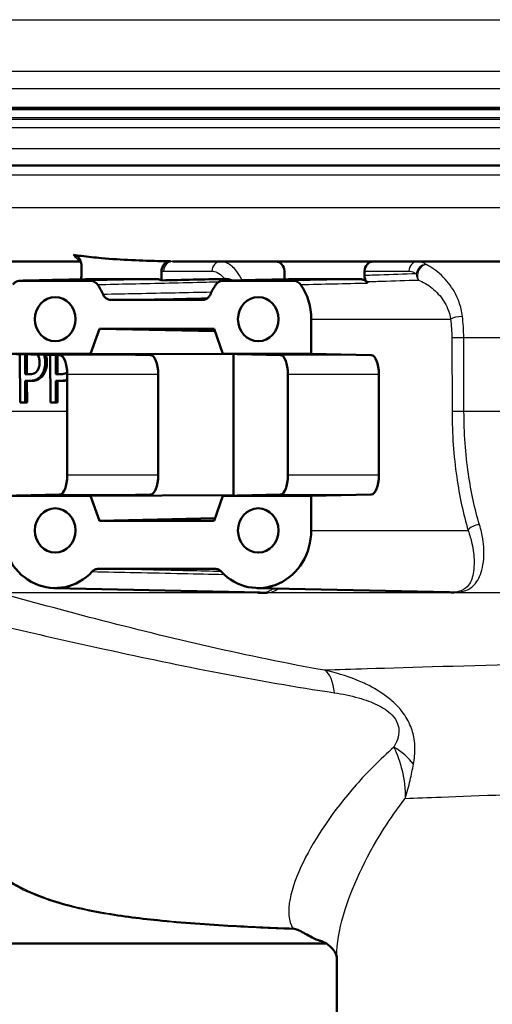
# Model space of a CAD drawing. Header units: millimetres. Extents: x 100 to 2000, y 93 to 2870.
# Tile 12 of 34: x 613 to 638, y 1506 to 1557. Entities that reach past the tile are written whole.
import ezdxf

# ---------------------------------------------------------------- set-up
doc = ezdxf.new("R2010")
doc.units = ezdxf.units.MM
doc.header["$LTSCALE"] = 10
for name, color, linetype, lineweight in [('Hatch', 7, 'Continuous', 9), ('Visible Edges(ISO)', 7, 'Continuous', 50), ('Visible Tangent Edges(ISO)', 7, 'Continuous', 25)]:
    doc.layers.add(name, color=color, linetype=linetype, lineweight=lineweight)

msp = doc.modelspace()

# ---------------------------------------------------------------- hatches: boundary and pattern name
at = {"layer": 'Hatch'}
h = msp.add_hatch(dxfattribs=at)
h.set_pattern_fill('ANSI31', color=256, scale=254, angle=90, style=0)
h.set_pattern_definition([(135, (0, 0), (-22.45064, -22.45064), [])])
edge = h.paths.add_edge_path()
edge.add_line((592.041, 1549.805), (607.37, 1549.805))
edge.add_line((607.37, 1549.805), (607.235, 1551.747))
edge.add_ellipse((606.936, 1550.585), major_axis=(1.199, -0.042), ratio=1, start_angle=77.607, end_angle=90)
edge.add_line((606.978, 1551.784), (595.02, 1552.202))
edge.add_ellipse((595.023, 1552.302), major_axis=(-0.0999, 0.0035), ratio=1, start_angle=0, end_angle=90, ccw=False)
edge.add_line((594.923, 1552.305), (594.937, 1552.705))
edge.add_ellipse((595.037, 1552.701), major_axis=(0.0035, 0.0999), ratio=1, start_angle=2, end_angle=90, ccw=False)
edge.add_line((595.037, 1552.801), (607.161, 1552.801))
edge.add_line((607.161, 1552.801), (607.091, 1553.809))
edge.add_ellipse((606.093, 1553.739), major_axis=(-0.07, 0.998), ratio=1, start_angle=270, end_angle=341)
edge.add_line((606.352, 1554.705), (596.306, 1557.397))
edge.add_ellipse((596.565, 1558.363), major_axis=(-0.966, 0.259), ratio=1, start_angle=54.5, end_angle=90, ccw=False)
edge.add_line((595.793, 1557.727), (594.129, 1559.745))
edge.add_ellipse((594.901, 1560.381), major_axis=(-0.636, 0.772), ratio=1, start_angle=54.5, end_angle=90, ccw=False)
edge.add_line((593.903, 1560.312), (593.757, 1562.408))
edge.add_ellipse((590.265, 1562.164), major_axis=(-0.244, 3.491), ratio=1, start_angle=270, end_angle=353)
edge.add_line((590.448, 1565.659), (565.974, 1566.942))
edge.add_spline(control_points=[(565.974, 1566.942), (564.342, 1567.027), (562.734, 1567.379), (559.697, 1568.587), (558.287, 1569.435), (555.554, 1571.759), (554.327, 1573.303), (552.535, 1576.774), (551.986, 1578.668), (551.816, 1580.614)], knot_values=[-2.152597, -2.152597, -2.152597, -2.152597, -1.662265, -1.662265, -1.171933, -1.171933, -0.585967, -0.585967, 0, 0, 0, 0], degree=3, periodic=0)
edge.add_line((551.816, 1580.614), (536.601, 1754.522))
edge.add_ellipse((535.107, 1754.391), major_axis=(-0.131, 1.494), ratio=1, start_angle=270, end_angle=354.5)
edge.add_line((535.12, 1755.891), (526.636, 1755.965))
edge.add_line((526.636, 1755.965), (517.683, 1756.043))
edge.add_line((517.683, 1756.043), (517.626, 1749.543))
edge.add_line((517.626, 1749.543), (519.34, 1749.528))
edge.add_ellipse((519.332, 1748.528), major_axis=(1, -0.009), ratio=1, start_angle=10, end_angle=90, ccw=False)
edge.add_line((520.318, 1748.693), (520.529, 1747.431))
edge.add_ellipse((521.022, 1747.514), major_axis=(0.083, -0.493), ratio=1, start_angle=270, end_angle=350)
edge.add_line((521.018, 1747.014), (527.155, 1746.96))
edge.add_ellipse((527.116, 1742.46), major_axis=(4.5, -0.039), ratio=1, start_angle=5.5, end_angle=90, ccw=False)
edge.add_line((531.599, 1742.852), (546.179, 1576.207))
edge.add_spline(control_points=[(546.179, 1576.207), (546.369, 1574.036), (546.912, 1571.911), (548.663, 1567.919), (549.859, 1566.08), (553.083, 1562.547), (555.197, 1560.984), (559.906, 1558.757), (562.455, 1558.114), (565.056, 1557.978)], knot_values=[-2.870129, -2.870129, -2.870129, -2.870129, -2.216354, -2.216354, -1.562578, -1.562578, -0.781289, -0.781289, 0, 0, 0, 0], degree=3, periodic=0)
edge.add_line((565.056, 1557.978), (579.557, 1557.218))
edge.add_ellipse((579.033, 1547.231), major_axis=(9.986, -0.523), ratio=1, start_angle=37.8602, end_angle=90, ccw=False)
edge.add_ellipse((595.444, 1558.663), major_axis=(-8.205, -5.716), ratio=1, start_angle=0, end_angle=32.2923)
edge.add_ellipse((592.041, 1549.305), major_axis=(0.143, 0.479), ratio=1, start_angle=16.5598, end_angle=90, ccw=False)
edge = h.paths.add_edge_path()
edge.add_line((477.638, 1756.392), (469.154, 1756.467))
edge.add_ellipse((469.18, 1759.466), major_axis=(-3, 0.026), ratio=1, start_angle=5.5, end_angle=90, ccw=False)
edge.add_line((466.191, 1759.205), (465.761, 1764.128))
edge.add_ellipse((464.266, 1763.997), major_axis=(-0.131, 1.494), ratio=1, start_angle=270, end_angle=355)
edge.add_line((464.266, 1765.497), (449.141, 1765.497))
edge.add_line((449.141, 1765.497), (449.141, 1759.497))
edge.add_line((449.141, 1759.497), (450.641, 1759.497))
edge.add_line((450.641, 1759.497), (454.641, 1759.497))
edge.add_ellipse((454.641, 1758.497), major_axis=(1, 0), ratio=1, start_angle=0, end_angle=90, ccw=False)
edge.add_line((455.641, 1758.497), (455.641, 1748.547))
edge.add_line((455.641, 1748.547), (457.47, 1741.721))
edge.add_ellipse((460.368, 1742.497), major_axis=(0.776, -2.898), ratio=1, start_angle=270, end_angle=345)
edge.add_line((460.368, 1739.497), (462.514, 1739.497))
edge.add_ellipse((462.514, 1742.497), major_axis=(3, 0), ratio=1, start_angle=270, end_angle=345.7615)
edge.add_line((465.422, 1741.759), (466.103, 1744.443))
edge.add_ellipse((469.98, 1743.459), major_axis=(0.984, 3.877), ratio=1, start_angle=13.7385, end_angle=90, ccw=False)
edge.add_line((470.015, 1747.459), (483.099, 1747.344))
edge.add_ellipse((483.103, 1747.844), major_axis=(0.5, -0.004), ratio=1, start_angle=270, end_angle=350)
edge.add_line((483.595, 1747.753), (483.828, 1749.012))
edge.add_ellipse((484.811, 1748.83), major_axis=(0.182, 0.983), ratio=1, start_angle=10, end_angle=90, ccw=False)
edge.add_line((484.82, 1749.83), (486.534, 1749.815))
edge.add_line((486.534, 1749.815), (486.591, 1756.314))
edge.add_line((486.591, 1756.314), (477.638, 1756.392))
edge = h.paths.add_edge_path()
edge.add_line((707.179, 1549.805), (712.041, 1549.805))
edge.add_ellipse((712.041, 1549.305), major_axis=(0.5, 0), ratio=1, start_angle=16.5598, end_angle=90, ccw=False)
edge.add_ellipse((708.637, 1558.663), major_axis=(9.215, 3.883), ratio=1, start_angle=270, end_angle=302.2923)
edge.add_ellipse((725.048, 1547.231), major_axis=(5.716, 8.205), ratio=1, start_angle=37.8602, end_angle=90, ccw=False)
edge.add_line((724.525, 1557.218), (906.996, 1566.781))
edge.add_spline(control_points=[(906.996, 1566.781), (909.172, 1566.895), (911.315, 1567.364), (915.365, 1568.974), (917.245, 1570.105), (920.889, 1573.204), (922.525, 1575.262), (924.915, 1579.89), (925.646, 1582.416), (925.873, 1585.01)], knot_values=[-2.870129, -2.870129, -2.870129, -2.870129, -2.216354, -2.216354, -1.562578, -1.562578, -0.781289, -0.781289, 0, 0, 0, 0], degree=3, periodic=0)
edge.add_line((925.873, 1585.01), (936.986, 1712.029))
edge.add_ellipse((1036.605, 1703.313), major_axis=(8.716, 99.619), ratio=1, start_angle=77, end_angle=90, ccw=False)
edge.add_line((941.5, 1734.215), (943.054, 1738.999))
edge.add_ellipse((924.033, 1745.179), major_axis=(19.021, -6.18), ratio=1, start_angle=0, end_angle=3)
edge.add_line((943.351, 1740.003), (945.641, 1748.547))
edge.add_line((945.641, 1748.547), (945.641, 1758.497))
edge.add_ellipse((946.641, 1758.497), major_axis=(0, 1), ratio=1, start_angle=0, end_angle=90, ccw=False)
edge.add_line((946.641, 1759.497), (950.641, 1759.497))
edge.add_line((950.641, 1759.497), (952.141, 1759.497))
edge.add_line((952.141, 1759.497), (952.141, 1765.497))
edge.add_line((952.141, 1765.497), (937.015, 1765.497))
edge.add_ellipse((937.015, 1763.997), major_axis=(-1.5, 0), ratio=1, start_angle=270, end_angle=355)
edge.add_line((935.521, 1764.128), (920.236, 1589.417))
edge.add_spline(control_points=[(920.236, 1589.417), (920.093, 1587.789), (919.686, 1586.195), (918.372, 1583.201), (917.475, 1581.822), (915.057, 1579.171), (913.472, 1577.999), (909.94, 1576.329), (908.028, 1575.847), (906.078, 1575.745)], knot_values=[-2.152597, -2.152597, -2.152597, -2.152597, -1.662265, -1.662265, -1.171933, -1.171933, -0.585967, -0.585967, 0, 0, 0, 0], degree=3, periodic=0)
edge.add_line((906.078, 1575.745), (713.633, 1565.659))
edge.add_ellipse((713.816, 1562.164), major_axis=(-3.495, -0.183), ratio=1, start_angle=270, end_angle=353)
edge.add_line((710.325, 1562.408), (710.178, 1560.312))
edge.add_ellipse((709.181, 1560.381), major_axis=(-0.07, -0.998), ratio=1, start_angle=54.5, end_angle=90, ccw=False)
edge.add_line((709.952, 1559.745), (708.288, 1557.727))
edge.add_ellipse((707.516, 1558.363), major_axis=(-0.636, -0.772), ratio=1, start_angle=54.5, end_angle=90, ccw=False)
edge.add_line((707.775, 1557.397), (697.73, 1554.705))
edge.add_ellipse((697.989, 1553.739), major_axis=(-0.966, -0.259), ratio=1, start_angle=270, end_angle=341)
edge.add_line((696.991, 1553.809), (696.921, 1552.801))
edge.add_line((696.921, 1552.801), (709.044, 1552.801))
edge.add_ellipse((709.044, 1552.701), major_axis=(0.1, 0), ratio=1, start_angle=2, end_angle=90, ccw=False)
edge.add_line((709.144, 1552.705), (709.158, 1552.305))
edge.add_ellipse((709.058, 1552.302), major_axis=(0.0035, -0.0999), ratio=1, start_angle=0, end_angle=90, ccw=False)
edge.add_line((709.062, 1552.202), (697.103, 1551.784))
edge.add_ellipse((697.145, 1550.585), major_axis=(1.162, 0.298), ratio=1, start_angle=77.607, end_angle=90)
edge.add_line((696.847, 1551.747), (696.711, 1549.805))
edge.add_line((696.711, 1549.805), (707.179, 1549.805))

# ---------------------------------------------------------------- linework, layer by layer
at = {"layer": 'Visible Edges(ISO)'}
for p, q in [((709.044, 1552.801), (595.037, 1552.801)), ((592.041, 1549.805), (707.179, 1549.805)), ((616.549, 1544.805), (594.341, 1544.805)), ((709.741, 1544.805), (621.315, 1544.805)), ((616.583, 1544.067), (616.583, 1544.6)), ((620.755, 1543.824), (620.755, 1544.315)), ((627.151, 1544.305), (627.151, 1543.877)), ((631.317, 1544.305), (631.317, 1544.075)), ((617.056, 1543.805), (613.38, 1543.805)), ((620.541, 1543.881), (616.796, 1543.881)), ((627.625, 1543.805), (623.949, 1543.805)), ((631.11, 1543.881), (627.364, 1543.881)), ((622.881, 1542.805), (618.124, 1542.805)), ((628.544, 1540.005), (628.544, 1541.805)), ((617.056, 1540.005), (617.516, 1541.305)), ((617.516, 1541.305), (623.489, 1541.305)), ((617.516, 1541.305), (623.536, 1541.174)), ((623.489, 1541.305), (623.949, 1540.005)), ((612.461, 1540.005), (617.056, 1540.005)), ((615.459, 1539.937), (612.461, 1540.005)), ((613.378, 1539.984), (613.388, 1537.473)), ((613.655, 1538.932), (613.65, 1539.978)), ((613.742, 1539.976), (613.746, 1538.932)), ((614.962, 1539.949), (614.972, 1537.473)), ((615.25, 1538.932), (615.246, 1539.942)), ((615.335, 1539.94), (615.339, 1538.932)), ((617.056, 1540.005), (624.499, 1539.975)), ((620.178, 1539.937), (617.056, 1540.005)), ((623.949, 1540.005), (626.946, 1539.937)), ((623.949, 1540.005), (628.544, 1540.005)), ((624.506, 1539.992), (624.499, 1539.975)), ((624.499, 1539.975), (624.499, 1532.635)), ((628.544, 1540.005), (631.665, 1539.937)), ((613.655, 1538.932), (613.842, 1538.932)), ((613.66, 1537.473), (613.656, 1538.592)), ((613.889, 1538.592), (613.656, 1538.592)), ((613.748, 1538.592), (613.752, 1537.473)), ((613.889, 1538.592), (613.98, 1538.592)), ((615.25, 1538.932), (615.445, 1538.932)), ((615.256, 1537.473), (615.251, 1538.592)), ((615.494, 1538.592), (615.251, 1538.592)), ((615.34, 1538.592), (615.345, 1537.473)), ((615.494, 1538.592), (615.582, 1538.592)), ((615.841, 1533.673), (615.841, 1538.937)), ((620.577, 1533.673), (620.577, 1538.937)), ((627.329, 1538.937), (627.329, 1533.673)), ((632.064, 1538.937), (632.064, 1533.673)), ((613.66, 1537.473), (613.388, 1537.473)), ((613.66, 1537.473), (613.752, 1537.473)), ((615.256, 1537.473), (614.972, 1537.473)), ((615.256, 1537.473), (615.345, 1537.473)), ((612.461, 1532.605), (615.459, 1532.673)), ((617.056, 1532.605), (612.461, 1532.605)), ((617.056, 1532.605), (620.178, 1532.673)), ((617.056, 1532.605), (624.499, 1532.635)), ((617.516, 1531.305), (617.056, 1532.605)), ((623.949, 1532.605), (623.489, 1531.305)), ((626.946, 1532.673), (623.949, 1532.605)), ((628.544, 1532.605), (623.949, 1532.605)), ((624.499, 1532.635), (624.506, 1532.618)), ((631.665, 1532.673), (628.544, 1532.605)), ((628.544, 1530.805), (628.544, 1532.605)), ((617.516, 1531.305), (623.536, 1531.436)), ((623.489, 1531.305), (617.516, 1531.305)), ((617.469, 1528.805), (623.536, 1528.805)), ((615.162, 1527.806), (625.887, 1527.568)), ((625.731, 1527.806), (635.741, 1527.584)), ((586.334, 1509.305), (629.316, 1509.305)), ((629.879, 1505.605), (629.879, 1508.66))]:
    msp.add_line(p, q, dxfattribs=at)
for centre, major_axis, ratio, start_param, end_param in [((626.691, 1544.305), (0, 0.5), 0.918984, 4.712389, 6.283185), ((631.776, 1544.305), (0, 0.5), 0.918978, 0, 1.570796), ((629.237, 1541.805), (0, 3.076), 0.918978, 5.370797, 5.400138), ((615.218, 1541.805), (0, 3), 0.918978, 5.155297, 5.355894), ((625.787, 1541.805), (0, -3), 0.918978, 4.068884, 4.269481), ((625.787, 1541.805), (0, 3), 0.918978, 4.712389, 5.355894), ((615.455, 1538.937), (0, -1), 0.38629, 1.570796, 3.132866), ((620.174, 1538.937), (0, 1), 0.402329, 4.712389, 6.274459), ((626.942, 1538.937), (0, -1), 0.38629, 1.570796, 3.132866), ((631.662, 1538.937), (0, 1), 0.402329, 4.712389, 6.274459), ((615.455, 1533.673), (0, -1), 0.38629, 0.008727, 1.570796), ((620.174, 1533.673), (0, 1), 0.402329, 3.150319, 4.712389), ((626.942, 1533.673), (0, -1), 0.38629, 0.008727, 1.570796), ((631.662, 1533.673), (0, 1), 0.402329, 3.150319, 4.712389), ((615.218, 1530.805), (0, -3), 0.918978, 4.712389, 7.058381), ((625.787, 1530.805), (0, -3), 0.918978, 5.50799, 7.853982)]:
    msp.add_ellipse(centre, major_axis=major_axis, ratio=ratio, start_param=start_param, end_param=end_param, dxfattribs=at)
for centre in [(615.218, 1541.805), (625.787, 1541.805), (615.218, 1530.805), (625.787, 1530.805)]:
    msp.add_ellipse(centre, major_axis=(0, 1.15), ratio=0.918978, dxfattribs=at)
for points in [[(616.178, 1545.151), (616.312, 1545.131), (616.447, 1545.113), (616.583, 1545.095)], [(620.755, 1544.824), (620.91, 1544.821), (621.066, 1544.818), (621.22, 1544.816)], [(616.55, 1543.881), (616.549, 1543.88), (616.548, 1543.878), (616.548, 1543.876)], [(616.786, 1543.881), (616.79, 1543.881), (616.793, 1543.881), (616.796, 1543.881)], [(620.755, 1543.824), (621.849, 1543.849), (622.945, 1543.874), (624.039, 1543.898)], [(627.355, 1543.881), (627.358, 1543.881), (627.361, 1543.881), (627.364, 1543.881)], [(615.841, 1538.623), (615.772, 1538.604), (615.688, 1538.592), (615.582, 1538.592)]]:
    msp.add_open_spline(points, degree=3, dxfattribs=at)
for points, knots in [([(616.583, 1544.6), (616.583, 1544.678), (616.569, 1544.755), (616.516, 1544.895), (616.478, 1544.958), (616.396, 1545.049), (616.356, 1545.081), (616.271, 1545.128), (616.225, 1545.144), (616.178, 1545.151)], [0, 0, 0, 0, 0.0231871, 0.0231871, 0.04554032, 0.04554032, 0.06149268, 0.06149268, 0.07706998, 0.07706998, 0.07706998, 0.07706998]), ([(616.583, 1545.095), (616.927, 1545.051), (617.274, 1545.014), (618.667, 1544.89), (619.724, 1544.846), (620.755, 1544.824)], [6.4511047, 6.4511047, 6.4511047, 6.4511047, 6.5576453, 6.5576453, 6.8757407, 6.8757407, 6.8757407, 6.8757407]), ([(621.22, 1544.816), (621.161, 1544.817), (621.101, 1544.805), (620.99, 1544.758), (620.94, 1544.722), (620.853, 1544.632), (620.819, 1544.578), (620.781, 1544.486), (620.771, 1544.453), (620.758, 1544.385), (620.755, 1544.35), (620.755, 1544.315)], [0, 0, 0, 0, 0.01946797, 0.01946797, 0.0389622, 0.0389622, 0.0585255, 0.0585255, 0.06903009, 0.06903009, 0.07953121, 0.07953121, 0.07953121, 0.07953121]), ([(613.013, 1543.605), (613.049, 1543.657), (613.094, 1543.701), (613.18, 1543.757), (613.219, 1543.775), (613.298, 1543.799), (613.339, 1543.805), (613.38, 1543.805)], [0, 0, 0, 0, 0.01953171, 0.01953171, 0.03299813, 0.03299813, 0.04646462, 0.04646462, 0.04646462, 0.04646462]), ([(616.786, 1543.881), (616.559, 1543.876), (616.331, 1543.871), (615.876, 1543.861), (615.648, 1543.856), (615.192, 1543.846), (614.965, 1543.841), (614.509, 1543.83), (614.282, 1543.825), (613.826, 1543.815), (613.599, 1543.81), (613.371, 1543.805)], [1.2217344, 1.2217344, 1.2217344, 1.2217344, 1.3967427, 1.3967427, 1.571751, 1.571751, 1.7467592, 1.7467592, 1.9217675, 1.9217675, 2.0967758, 2.0967758, 2.0967758, 2.0967758]), ([(616.55, 1543.881), (616.552, 1543.887), (616.554, 1543.893), (616.573, 1543.953), (616.583, 1544.01), (616.583, 1544.067)], [0.0152387, 0.0152387, 0.0152387, 0.0152387, 0.01716308, 0.01716308, 0.03432649, 0.03432649, 0.03432649, 0.03432649]), ([(617.056, 1543.805), (617.116, 1543.805), (617.175, 1543.792), (617.269, 1543.751), (617.305, 1543.728), (617.37, 1543.673), (617.399, 1543.641), (617.424, 1543.605)], [0, 0, 0, 0, 0.01953174, 0.01953174, 0.03299813, 0.03299813, 0.04646462, 0.04646462, 0.04646462, 0.04646462]), ([(620.541, 1543.881), (620.601, 1543.881), (620.66, 1543.869), (620.729, 1543.838), (620.742, 1543.831), (620.755, 1543.824)], [0, 0, 0, 0, 0.01953173, 0.01953173, 0.02420662, 0.02420662, 0.02420662, 0.02420662]), ([(623.581, 1543.605), (623.617, 1543.657), (623.662, 1543.701), (623.749, 1543.757), (623.787, 1543.775), (623.866, 1543.799), (623.907, 1543.805), (623.949, 1543.805)], [0, 0, 0, 0, 0.01953171, 0.01953171, 0.03299813, 0.03299813, 0.04646462, 0.04646462, 0.04646462, 0.04646462]), ([(623.939, 1543.805), (624.167, 1543.81), (624.395, 1543.815), (624.85, 1543.825), (625.078, 1543.83), (625.533, 1543.841), (625.761, 1543.846), (626.216, 1543.856), (626.444, 1543.861), (626.899, 1543.871), (627.127, 1543.876), (627.355, 1543.881)], [0.0500168, 0.0500168, 0.0500168, 0.0500168, 0.2250251, 0.2250251, 0.4000333, 0.4000333, 0.5750416, 0.5750416, 0.7500499, 0.7500499, 0.9250582, 0.9250582, 0.9250582, 0.9250582]), ([(624.039, 1543.898), (624.096, 1543.899), (624.165, 1543.895), (624.311, 1543.865), (624.378, 1543.845), (624.443, 1543.816)], [-0.08039205, -0.08039205, -0.08039205, -0.08039205, -0.04361171, -0.04361171, -0.01330189, -0.01330189, -0.01330189, -0.01330189]), ([(627.625, 1543.805), (627.684, 1543.805), (627.744, 1543.792), (627.837, 1543.751), (627.873, 1543.728), (627.938, 1543.673), (627.967, 1543.641), (627.992, 1543.605)], [0, 0, 0, 0, 0.01953174, 0.01953174, 0.03299813, 0.03299813, 0.04646462, 0.04646462, 0.04646462, 0.04646462]), ([(631.11, 1543.881), (631.169, 1543.881), (631.229, 1543.869), (631.321, 1543.827), (631.356, 1543.806), (631.42, 1543.753), (631.448, 1543.722), (631.473, 1543.687)], [0, 0, 0, 0, 0.01953173, 0.01953173, 0.03262394, 0.03262394, 0.04571623, 0.04571623, 0.04571623, 0.04571623]), ([(631.317, 1544.075), (631.317, 1544.018), (631.326, 1543.961), (631.361, 1543.853), (631.388, 1543.802), (631.421, 1543.758)], [0, 0, 0, 0, 0.01723884, 0.01723884, 0.03447707, 0.03447707, 0.03447707, 0.03447707]), ([(617.709, 1543.091), (617.735, 1543.032), (617.771, 1542.979), (617.857, 1542.894), (617.906, 1542.861), (618.011, 1542.816), (618.068, 1542.805), (618.124, 1542.805)], [0, 0, 0, 0, 0.01953199, 0.01953199, 0.03804506, 0.03804506, 0.05655825, 0.05655825, 0.05655825, 0.05655825]), ([(622.881, 1542.805), (622.94, 1542.805), (623, 1542.818), (623.107, 1542.866), (623.155, 1542.9), (623.238, 1542.985), (623.271, 1543.035), (623.296, 1543.091)], [0, 0, 0, 0, 0.01953197, 0.01953197, 0.03804508, 0.03804508, 0.05655825, 0.05655825, 0.05655825, 0.05655825]), ([(614.403, 1539.557), (614.403, 1539.508), (614.401, 1539.458), (614.388, 1539.353), (614.378, 1539.313), (614.349, 1539.219), (614.32, 1539.161), (614.285, 1539.112)], [-0.039334, -0.039334, -0.039334, -0.039334, -0.03161536, -0.03161536, -0.02253786, -0.02253786, 0, 0, 0, 0]), ([(614.294, 1539.964), (614.306, 1539.948), (614.317, 1539.931), (614.344, 1539.882), (614.363, 1539.84), (614.395, 1539.709), (614.402, 1539.633), (614.403, 1539.557)], [-0.05414365, -0.05414365, -0.05414365, -0.05414365, -0.0421133, -0.0421133, -0.02291149, -0.02291149, 0, 0, 0, 0]), ([(614.513, 1538.903), (614.559, 1538.967), (614.596, 1539.042), (614.649, 1539.195), (614.674, 1539.29), (614.693, 1539.462), (614.695, 1539.515), (614.695, 1539.569)], [-0.09892143, -0.09892143, -0.09892143, -0.09892143, -0.05245471, -0.05245471, -0.01610702, -0.01610702, 0, 0, 0, 0]), ([(614.785, 1539.569), (614.785, 1539.448), (614.771, 1539.331), (614.729, 1539.166), (614.709, 1539.104), (614.658, 1538.99), (614.632, 1538.944), (614.603, 1538.903)], [0, 0, 0, 0, 0.03632568, 0.03632568, 0.05395995, 0.05395995, 0.06828152, 0.06828152, 0.06828152, 0.06828152]), ([(614.695, 1539.569), (614.695, 1539.635), (614.691, 1539.702), (614.674, 1539.826), (614.663, 1539.884), (614.644, 1539.944), (614.642, 1539.95), (614.641, 1539.956)], [-0.08633831, -0.08633831, -0.08633831, -0.08633831, -0.06646762, -0.06646762, -0.04831688, -0.04831688, -0.04640314, -0.04640314, -0.04640314, -0.04640314]), ([(614.731, 1539.954), (614.741, 1539.922), (614.747, 1539.898), (614.775, 1539.783), (614.784, 1539.676), (614.785, 1539.569)], [0.0519258, 0.0519258, 0.0519258, 0.0519258, 0.0692024, 0.0692024, 0.1850888, 0.1850888, 0.1850888, 0.1850888]), ([(614.285, 1539.112), (614.262, 1539.077), (614.237, 1539.048), (614.17, 1538.993), (614.133, 1538.978), (614.034, 1538.941), (613.936, 1538.932), (613.842, 1538.932)], [-0.06675503, -0.06675503, -0.06675503, -0.06675503, -0.05858064, -0.05858064, -0.0471158, -0.0471158, 0, 0, 0, 0]), ([(615.84, 1539.036), (615.835, 1539.033), (615.831, 1539.029), (615.786, 1538.993), (615.748, 1538.978), (615.645, 1538.941), (615.543, 1538.932), (615.445, 1538.932)], [-0.05812564, -0.05812564, -0.05812564, -0.05812564, -0.0569175, -0.0569175, -0.04577876, -0.04577876, 0, 0, 0, 0]), ([(613.889, 1538.592), (613.988, 1538.592), (614.095, 1538.603), (614.287, 1538.677), (614.358, 1538.731), (614.45, 1538.821), (614.482, 1538.86), (614.513, 1538.903)], [-0.0870569, -0.0870569, -0.0870569, -0.0870569, -0.05269877, -0.05269877, -0.01978958, -0.01978958, 0, 0, 0, 0]), ([(614.603, 1538.903), (614.544, 1538.819), (614.478, 1538.755), (614.32, 1538.647), (614.194, 1538.592), (613.98, 1538.592)], [0, 0, 0, 0, 0.038351, 0.038351, 0.08467074, 0.08467074, 0.08467074, 0.08467074]), ([(615.494, 1538.592), (615.596, 1538.592), (615.707, 1538.603), (615.819, 1538.644), (615.831, 1538.649), (615.841, 1538.654)], [-0.07194787, -0.07194787, -0.07194787, -0.07194787, -0.04673827, -0.04673827, -0.04384354, -0.04384354, -0.04384354, -0.04384354]), ([(617.469, 1528.805), (617.41, 1528.805), (617.351, 1528.792), (617.241, 1528.743), (617.19, 1528.707), (617.148, 1528.662)], [0, 0, 0, 0, 0.01943963, 0.01943963, 0.03887925, 0.03887925, 0.03887925, 0.03887925]), ([(623.857, 1528.662), (623.815, 1528.707), (623.764, 1528.743), (623.654, 1528.792), (623.595, 1528.805), (623.536, 1528.805)], [0, 0, 0, 0, 0.01943961, 0.01943961, 0.03887925, 0.03887925, 0.03887925, 0.03887925]), ([(626.26, 1527.558), (626.256, 1527.557), (626.253, 1527.557), (626.19, 1527.552), (626.127, 1527.548), (626.05, 1527.547), (626.041, 1527.547), (626.028, 1527.547), (626.023, 1527.547), (626.015, 1527.547), (626.012, 1527.547), (626.005, 1527.547), (626.002, 1527.547), (625.995, 1527.547), (625.991, 1527.547), (625.976, 1527.547), (625.965, 1527.548), (625.938, 1527.548), (625.923, 1527.549), (625.864, 1527.551), (625.819, 1527.553), (625.768, 1527.557), (625.764, 1527.557), (625.76, 1527.558)], [-0.0018221, -0.0018221, -0.0018221, -0.0018221, 0, 0, 0.02736164, 0.02736164, 0.03090209, 0.03090209, 0.0326875, 0.0326875, 0.03401797, 0.03401797, 0.03529555, 0.03529555, 0.03675783, 0.03675783, 0.04100984, 0.04100984, 0.046636, 0.046636, 0.06265161, 0.06265161, 0.06401652, 0.06401652, 0.06401652, 0.06401652]), ([(627.587, 1510.08), (627.59, 1510.079), (627.593, 1510.079), (627.64, 1510.068), (627.684, 1510.057), (627.728, 1510.045)], [-0.01665447, -0.01665447, -0.01665447, -0.01665447, -0.01565664, -0.01565664, 0, 0, 0, 0]), ([(629.072, 1509.417), (629.019, 1509.433), (628.966, 1509.45), (628.61, 1509.582), (628.367, 1509.731), (628.055, 1509.907), (627.947, 1509.966), (627.805, 1510.022), (627.768, 1510.035), (627.728, 1510.045)], [0.3927913, 0.3927913, 0.3927913, 0.3927913, 0.4128769, 0.4128769, 0.5292655, 0.5292655, 0.5813764, 0.5813764, 0.5973003, 0.5973003, 0.5973003, 0.5973003]), ([(629.879, 1508.598), (629.873, 1508.62), (629.861, 1508.662), (629.802, 1508.799), (629.741, 1508.908), (629.565, 1509.119), (629.45, 1509.219), (629.232, 1509.359), (629.132, 1509.399), (629.072, 1509.417)], [-1.4494417, -1.4494417, -1.4494417, -1.4494417, -1.3205048, -1.3205048, -1.1444042, -1.1444042, -0.9683036, -0.9683036, -0.7922029, -0.7922029, -0.7922029, -0.7922029])]:
    msp.add_open_spline(points, degree=3, knots=knots, dxfattribs=at)
at = {"layer": 'Visible Tangent Edges(ISO)'}
for p, q in [((596.306, 1557.397), (707.775, 1557.397)), ((697.73, 1554.705), (606.352, 1554.705)), ((607.091, 1553.809), (647.158, 1553.809)), ((709.144, 1552.705), (594.937, 1552.705)), ((594.923, 1552.305), (709.158, 1552.305)), ((709.062, 1552.202), (595.02, 1552.202)), ((606.978, 1551.784), (697.103, 1551.784)), ((608.132, 1550.689), (695.95, 1550.689)), ((712.541, 1549.305), (591.541, 1549.305)), ((712.541, 1547.605), (591.541, 1547.605)), ((620.856, 1544.305), (623.378, 1544.305)), ((631.317, 1544.305), (633.631, 1544.305)), ((622.899, 1542.805), (622.881, 1542.805)), ((628.544, 1541.805), (635.8, 1541.805)), ((635.859, 1540.836), (635.872, 1536.994)), ((699.484, 1540.84), (636.48, 1540.84)), ((636.494, 1536.999), (636.48, 1540.84)), ((614.695, 1539.569), (614.785, 1539.569)), ((620.178, 1539.937), (615.459, 1539.937)), ((631.665, 1539.937), (626.946, 1539.937)), ((614.513, 1538.903), (614.603, 1538.903)), ((615.841, 1538.937), (620.577, 1538.937)), ((627.329, 1538.937), (632.064, 1538.937)), ((615.841, 1536.999), (604.644, 1536.999)), ((699.451, 1536.999), (636.494, 1536.999)), ((620.577, 1533.673), (615.841, 1533.673)), ((632.064, 1533.673), (627.329, 1533.673)), ((615.459, 1532.673), (620.178, 1532.673)), ((626.946, 1532.673), (631.665, 1532.673)), ((628.544, 1530.805), (636.714, 1530.805)), ((623.536, 1528.805), (623.554, 1528.805)), ((625.76, 1527.558), (612.287, 1527.558)), ((692.487, 1527.558), (626.26, 1527.558))]:
    msp.add_line(p, q, dxfattribs=at)
for centre, major_axis, ratio, start_param, end_param in [((621.315, 1544.305), (0, 0.5), 0.917467, 0, 1.570796), ((623.836, 1544.305), (0, 0.5), 0.917467, 0, 1.570796), ((634.09, 1544.305), (0, 0.5), 0.918978, 0, 1.570796), ((634.473, 1544.168), (-0.295, -0.404), 0.883145, 3.727848, 5.284859), ((634.473, 1544.168), (-0.206, -0.456), 0.764913, 3.556286, 5.785193), ((634.473, 1544.168), (0.017, -0.5), 0.918895, 4.681108, 5.388656), ((636.258, 1541.805), (-0.496, -0.06), 0.262335, 4.358654, 5.853136), ((636.316, 1540.836), (-0.5, -0.002), 0.008015, 4.378213, 5.869128), ((636.33, 1536.994), (-0.5, -0.002), 0.008015, 4.378269, 5.869128), ((637.172, 1530.805), (-0.479, -0.144), 0.548865, 4.27722, 5.781062), ((628.637, 1521.138), (0.429, 2.463), 0.42631, 5.300666, 6.09007), ((631.872, 1518.002), (2.255, -1.08), 0.719482, 0.914161, 1.481444)]:
    msp.add_ellipse(centre, major_axis=major_axis, ratio=ratio, start_param=start_param, end_param=end_param, dxfattribs=at)
for points, knots in [([(616.178, 1545.151), (616.269, 1545.015), (616.367, 1544.918), (616.492, 1544.848), (616.517, 1544.837), (616.541, 1544.828)], [0.4043244, 0.4043244, 0.4043244, 0.4043244, 0.506013, 0.506013, 0.5303402, 0.5303402, 0.5303402, 0.5303402]), ([(624.944, 1543.827), (624.859, 1544.002), (624.766, 1544.158), (624.511, 1544.497), (624.343, 1544.644), (624.058, 1544.779), (623.947, 1544.805), (623.836, 1544.805)], [0.1280646, 0.1280646, 0.1280646, 0.1280646, 0.1983764, 0.1983764, 0.3099213, 0.3099213, 0.3796369, 0.3796369, 0.3796369, 0.3796369]), ([(634.521, 1544.649), (634.478, 1544.68), (634.435, 1544.707), (634.292, 1544.78), (634.191, 1544.805), (634.09, 1544.805)], [0.49025672, 0.49025672, 0.49025672, 0.49025672, 0.51997002, 0.51997002, 0.58785097, 0.58785097, 0.58785097, 0.58785097]), ([(636.415, 1541.948), (636.385, 1542.206), (636.323, 1542.458), (636.105, 1543.067), (635.911, 1543.4), (635.457, 1543.979), (635.192, 1544.222), (634.79, 1544.505), (634.652, 1544.586), (634.521, 1544.649)], [0, 0, 0, 0, 0.0707833, 0.0707833, 0.1840365, 0.1840365, 0.3036037, 0.3036037, 0.3659372, 0.3659372, 0.3659372, 0.3659372]), ([(623.378, 1544.305), (623.47, 1544.305), (623.563, 1544.282), (623.773, 1544.178), (623.888, 1544.083), (623.996, 1543.952)], [-0.3796369, -0.3796369, -0.3796369, -0.3796369, -0.3099213, -0.3099213, -0.2198703, -0.2198703, -0.2198703, -0.2198703]), ([(634.013, 1544.168), (633.375, 1544.146), (632.738, 1544.125), (631.839, 1544.093), (631.578, 1544.084), (631.317, 1544.075)], [0.3426626, 0.3426626, 0.3426626, 0.3426626, 0.8279198, 0.8279198, 1.0265279, 1.0265279, 1.0265279, 1.0265279]), ([(633.631, 1544.305), (633.72, 1544.305), (633.81, 1544.283), (633.937, 1544.219), (633.975, 1544.196), (634.013, 1544.168)], [-0.58785097, -0.58785097, -0.58785097, -0.58785097, -0.51997002, -0.51997002, -0.49025672, -0.49025672, -0.49025672, -0.49025672]), ([(613.38, 1543.805), (613.639, 1543.811), (613.897, 1543.817), (614.478, 1543.83), (614.802, 1543.837), (615.125, 1543.844), (615.682, 1543.856), (616.239, 1543.869), (616.796, 1543.881)], [-2.0967802, -2.0967802, -2.0967802, -2.0967802, -1.8983053, -1.8983053, -1.6498181, -1.6498181, -1.6498181, -1.2217387, -1.2217387, -1.2217387, -1.2217387]), ([(620.541, 1543.881), (619.96, 1543.869), (619.378, 1543.856), (618.216, 1543.83), (617.636, 1543.818), (617.056, 1543.805)], [-0.9250539, -0.9250539, -0.9250539, -0.9250539, -0.48688, -0.48688, -0.0500124, -0.0500124, -0.0500124, -0.0500124]), ([(617.424, 1543.605), (618.003, 1543.619), (618.582, 1543.632), (619.825, 1543.662), (620.487, 1543.677), (621.15, 1543.693), (621.797, 1543.708), (622.443, 1543.724), (623.309, 1543.744), (623.528, 1543.749), (623.747, 1543.754)], [0.050012, 0.050012, 0.050012, 0.050012, 0.48688, 0.48688, 0.986794, 0.986794, 0.986794, 1.474337, 1.474337, 1.639652, 1.639652, 1.639652, 1.639652]), ([(623.949, 1543.805), (624.503, 1543.817), (625.056, 1543.83), (626.195, 1543.855), (626.779, 1543.868), (627.364, 1543.881)], [0.0500124, 0.0500124, 0.0500124, 0.0500124, 0.4757914, 0.4757914, 0.9250539, 0.9250539, 0.9250539, 0.9250539]), ([(631.11, 1543.881), (630.528, 1543.869), (629.946, 1543.856), (628.784, 1543.83), (628.204, 1543.818), (627.625, 1543.805)], [-0.9250439, -0.9250439, -0.9250439, -0.9250439, -0.4866684, -0.4866684, -0.0500024, -0.0500024, -0.0500024, -0.0500024]), ([(627.992, 1543.605), (628.571, 1543.619), (629.15, 1543.632), (630.31, 1543.66), (630.892, 1543.674), (631.473, 1543.687)], [0.0500024, 0.0500024, 0.0500024, 0.0500024, 0.4866684, 0.4866684, 0.9250439, 0.9250439, 0.9250439, 0.9250439]), ([(631.421, 1543.758), (631.683, 1543.766), (631.946, 1543.775), (632.847, 1543.803), (633.486, 1543.823), (634.125, 1543.843)], [-1.0269643, -1.0269643, -1.0269643, -1.0269643, -0.8279198, -0.8279198, -0.3426626, -0.3426626, -0.3426626, -0.3426626]), ([(634.125, 1543.843), (634.241, 1543.796), (634.363, 1543.735), (634.718, 1543.522), (634.951, 1543.338), (635.352, 1542.902), (635.524, 1542.65), (635.718, 1542.19), (635.773, 1542), (635.8, 1541.805)], [-0.3659372, -0.3659372, -0.3659372, -0.3659372, -0.3036037, -0.3036037, -0.1840365, -0.1840365, -0.0707833, -0.0707833, 0, 0, 0, 0]), ([(623.348, 1543.204), (622.717, 1543.191), (622.085, 1543.179), (621.454, 1543.166), (620.796, 1543.153), (620.139, 1543.139), (618.891, 1543.114), (618.3, 1543.103), (617.709, 1543.091)], [0.513003, 0.513003, 0.513003, 0.513003, 0.987022, 0.987022, 0.987022, 1.480533, 1.480533, 1.924032, 1.924032, 1.924032, 1.924032]), ([(618.124, 1542.805), (618.715, 1542.818), (619.305, 1542.831), (620.552, 1542.858), (621.209, 1542.872), (621.866, 1542.887), (622.3, 1542.896), (622.734, 1542.906), (623.168, 1542.915)], [-1.924032, -1.924032, -1.924032, -1.924032, -1.480533, -1.480533, -0.987022, -0.987022, -0.987022, -0.660855, -0.660855, -0.660855, -0.660855]), ([(635.8, 1541.805), (635.819, 1541.648), (635.833, 1541.488), (635.853, 1541.163), (635.858, 1540.999), (635.859, 1540.836)], [-0.09804235, -0.09804235, -0.09804235, -0.09804235, -0.04902117, -0.04902117, 0, 0, 0, 0]), ([(636.48, 1540.84), (636.48, 1541.027), (636.474, 1541.214), (636.452, 1541.585), (636.436, 1541.769), (636.415, 1541.948)], [0, 0, 0, 0, 0.04902117, 0.04902117, 0.09804235, 0.09804235, 0.09804235, 0.09804235]), ([(635.872, 1536.994), (635.876, 1535.839), (635.959, 1534.672), (636.257, 1532.592), (636.461, 1531.645), (636.714, 1530.805)], [-0.6616352, -0.6616352, -0.6616352, -0.6616352, -0.3148945, -0.3148945, 0, 0, 0, 0]), ([(637.302, 1531.104), (637.059, 1531.904), (636.863, 1532.806), (636.577, 1534.787), (636.498, 1535.898), (636.494, 1536.999)], [0, 0, 0, 0, 0.3148945, 0.3148945, 0.6616352, 0.6616352, 0.6616352, 0.6616352]), ([(635.369, 1527.592), (635.575, 1527.567), (635.783, 1527.555), (636.19, 1527.569), (636.372, 1527.604), (636.743, 1527.727), (636.894, 1527.837), (637.212, 1528.171), (637.338, 1528.428), (637.47, 1528.917), (637.503, 1529.112), (637.543, 1529.633), (637.532, 1529.98), (637.436, 1530.598), (637.38, 1530.847), (637.302, 1531.104)], [-0.8308176, -0.8308176, -0.8308176, -0.8308176, -0.768272, -0.768272, -0.6907548, -0.6907548, -0.565948, -0.565948, -0.3727805, -0.3727805, -0.2626422, -0.2626422, -0.1010162, -0.1010162, 0, 0, 0, 0]), ([(636.714, 1530.805), (636.795, 1530.572), (636.858, 1530.346), (636.98, 1529.784), (637.015, 1529.47), (637.023, 1528.996), (637.013, 1528.819), (636.948, 1528.374), (636.871, 1528.14), (636.646, 1527.837), (636.534, 1527.736), (636.236, 1527.624), (636.085, 1527.592), (635.844, 1527.583), (635.793, 1527.583), (635.741, 1527.584)], [0, 0, 0, 0, 0.1010162, 0.1010162, 0.2626422, 0.2626422, 0.3727805, 0.3727805, 0.565948, 0.565948, 0.6907548, 0.6907548, 0.768272, 0.768272, 0.7873694, 0.7873694, 0.7873694, 0.7873694]), ([(623.855, 1528.665), (623.295, 1528.677), (622.735, 1528.689), (622.175, 1528.702), (621.358, 1528.72), (620.541, 1528.738), (618.972, 1528.772), (618.221, 1528.789), (617.469, 1528.805)], [-1.656234, -1.656234, -1.656234, -1.656234, -1.233813, -1.233813, -1.233813, -0.616906, -0.616906, -0.050002, -0.050002, -0.050002, -0.050002]), ([(606.34, 1528.457), (606.372, 1527.836), (606.416, 1527.216), (606.621, 1525.041), (606.856, 1523.504), (607.398, 1521.094), (607.649, 1520.181), (608.293, 1518.282), (608.702, 1517.311), (609.5, 1515.852), (609.839, 1515.32), (610.695, 1514.205), (611.237, 1513.638), (612.276, 1512.826), (612.715, 1512.539), (613.196, 1512.283), (613.668, 1512.031), (614.182, 1511.808), (615.605, 1511.308), (616.563, 1511.077), (618.531, 1510.721), (619.541, 1510.593), (621.857, 1510.357), (623.166, 1510.267), (625.559, 1510.133), (626.646, 1510.086), (627.728, 1510.045)], [-4.261067, -4.261067, -4.261067, -4.261067, -4.046052, -4.046052, -3.502319, -3.502319, -3.154446, -3.154446, -2.746086, -2.746086, -2.491843, -2.491843, -2.176511, -2.176511, -1.979428, -1.979428, -1.979428, -1.786004, -1.786004, -1.476524, -1.476524, -1.165826, -1.165826, -0.762546, -0.762546, -0.423362, -0.423362, -0.423362, -0.423362]), ([(627.587, 1510.08), (626.545, 1510.12), (625.498, 1510.166), (623.151, 1510.298), (621.846, 1510.388), (619.541, 1510.624), (618.537, 1510.752), (616.584, 1511.108), (615.635, 1511.338), (614.231, 1511.839), (613.726, 1512.061), (613.262, 1512.312), (612.79, 1512.568), (612.362, 1512.854), (611.35, 1513.666), (610.827, 1514.232), (610.007, 1515.345), (609.685, 1515.876), (608.932, 1517.333), (608.553, 1518.303), (607.967, 1520.2), (607.743, 1521.112), (607.27, 1523.52), (607.079, 1525.058), (606.928, 1527.319), (606.899, 1528.024), (606.887, 1528.729)], [0.435084, 0.435084, 0.435084, 0.435084, 0.762546, 0.762546, 1.165826, 1.165826, 1.476524, 1.476524, 1.786004, 1.786004, 1.979428, 1.979428, 1.979428, 2.176511, 2.176511, 2.491843, 2.491843, 2.746086, 2.746086, 3.154446, 3.154446, 3.502319, 3.502319, 4.046052, 4.046052, 4.289669, 4.289669, 4.289669, 4.289669]), ([(617.148, 1528.662), (617.9, 1528.646), (618.652, 1528.631), (620.222, 1528.597), (621.04, 1528.58), (621.858, 1528.563), (622.573, 1528.548), (623.288, 1528.533), (624.003, 1528.518)], [0.050002, 0.050002, 0.050002, 0.050002, 0.616906, 0.616906, 1.233813, 1.233813, 1.233813, 1.772979, 1.772979, 1.772979, 1.772979]), ([(626.554, 1527.787), (626.516, 1527.742), (626.47, 1527.703), (626.34, 1527.628), (626.249, 1527.594), (626.05, 1527.57), (625.974, 1527.566), (625.887, 1527.568)], [-0.9208404, -0.9208404, -0.9208404, -0.9208404, -0.8548895, -0.8548895, -0.7744534, -0.7744534, -0.7358224, -0.7358224, -0.7358224, -0.7358224]), ([(626.26, 1527.558), (626.416, 1527.576), (626.531, 1527.612), (626.702, 1527.691), (626.767, 1527.734), (626.824, 1527.781)], [0.7771053, 0.7771053, 0.7771053, 0.7771053, 0.8548895, 0.8548895, 0.9192384, 0.9192384, 0.9192384, 0.9192384]), ([(629.259, 1523.52), (627.256, 1523.874), (625.251, 1524.292), (621.266, 1525.198), (619.286, 1525.687), (617.327, 1526.196), (615.63, 1526.637), (613.948, 1527.093), (612.287, 1527.558)], [-2.737166, -2.737166, -2.737166, -2.737166, -2.052875, -2.052875, -1.368583, -1.368583, -1.368583, -0.775478, -0.775478, -0.775478, -0.775478]), ([(612.873, 1525.735), (614.516, 1525.353), (616.18, 1524.975), (617.862, 1524.607), (619.803, 1524.183), (621.768, 1523.771), (625.736, 1523.006), (627.738, 1522.652), (629.748, 1522.353)], [0.775478, 0.775478, 0.775478, 0.775478, 1.368583, 1.368583, 1.368583, 2.052875, 2.052875, 2.737166, 2.737166, 2.737166, 2.737166]), ([(650.629, 1524.076), (646.921, 1523.999), (643.299, 1523.917), (636.742, 1523.752), (633.812, 1523.67), (630.656, 1523.569), (629.922, 1523.544), (629.259, 1523.52)], [-19.308771, -19.308771, -19.308771, -19.308771, -18.108727, -18.108727, -16.901662, -16.901662, -16.492183, -16.492183, -16.492183, -16.492183]), ([(633.864, 1518.628), (633.892, 1518.772), (633.914, 1518.922), (633.951, 1519.349), (633.95, 1519.636), (633.864, 1520.181), (633.795, 1520.435), (633.568, 1520.953), (633.402, 1521.221), (633.049, 1521.648), (632.871, 1521.823), (632.326, 1522.286), (631.935, 1522.525), (631.326, 1522.837), (631.1, 1522.938), (630.336, 1523.244), (629.794, 1523.402), (629.259, 1523.52)], [0, 0, 0, 0, 0.0447405, 0.0447405, 0.122364, 0.122364, 0.1816578, 0.1816578, 0.2435005, 0.2435005, 0.2938805, 0.2938805, 0.3954283, 0.3954283, 0.4548341, 0.4548341, 0.5964953, 0.5964953, 0.5964953, 0.5964953]), ([(629.748, 1522.353), (630.164, 1522.291), (630.587, 1522.205), (631.18, 1522.036), (631.355, 1521.979), (631.823, 1521.804), (632.12, 1521.668), (632.518, 1521.402), (632.644, 1521.301), (632.882, 1521.053), (632.984, 1520.897), (633.096, 1520.593), (633.113, 1520.443), (633.096, 1520.121), (633.046, 1519.95), (632.941, 1519.697), (632.896, 1519.608), (632.847, 1519.522)], [-0.5964953, -0.5964953, -0.5964953, -0.5964953, -0.4548341, -0.4548341, -0.3954283, -0.3954283, -0.2938805, -0.2938805, -0.2435005, -0.2435005, -0.1816578, -0.1816578, -0.122364, -0.122364, -0.0447405, -0.0447405, 0, 0, 0, 0]), ([(632.847, 1519.522), (632.121, 1518.888), (631.469, 1518.226), (629.669, 1516.179), (628.739, 1514.786), (627.785, 1512.845), (627.547, 1512.188), (627.319, 1510.984), (627.359, 1510.456), (627.587, 1510.08)], [-3.543462, -3.543462, -3.543462, -3.543462, -3.121228, -3.121228, -2.241559, -2.241559, -1.735427, -1.735427, -1.176109, -1.176109, -1.176109, -1.176109]), ([(632.847, 1519.522), (633.018, 1519.152), (633.167, 1518.739), (633.384, 1517.837), (633.446, 1517.344), (633.438, 1516.849)], [0, 0, 0, 0, 0.0829902, 0.0829902, 0.1713568, 0.1713568, 0.1713568, 0.1713568]), ([(633.438, 1516.849), (633.536, 1517.167), (633.619, 1517.484), (633.757, 1518.08), (633.813, 1518.361), (633.864, 1518.628)], [-0.1713568, -0.1713568, -0.1713568, -0.1713568, -0.0829902, -0.0829902, 0, 0, 0, 0]), ([(633.438, 1516.849), (634.002, 1516.873), (634.628, 1516.898), (637.283, 1517), (639.73, 1517.082), (643.6, 1517.199), (644.779, 1517.233), (645.992, 1517.267)], [16.484553, 16.484553, 16.484553, 16.484553, 16.901662, 16.901662, 18.108727, 18.108727, 18.606451, 18.606451, 18.606451, 18.606451]), ([(629.879, 1508.66), (629.879, 1508.737), (629.881, 1508.815), (629.914, 1509.538), (630.063, 1510.276), (630.75, 1512.449), (631.487, 1514.002), (632.786, 1515.976), (633.1, 1516.416), (633.438, 1516.849)], [1.672706, 1.672706, 1.672706, 1.672706, 1.735427, 1.735427, 2.241559, 2.241559, 3.121228, 3.121228, 3.375016, 3.375016, 3.375016, 3.375016])]:
    msp.add_open_spline(points, degree=3, knots=knots, dxfattribs=at)
for points in [[(621.315, 1544.805), (621.283, 1544.805), (621.252, 1544.809), (621.22, 1544.816)], [(620.755, 1544.315), (620.788, 1544.308), (620.822, 1544.305), (620.856, 1544.305)], [(623.996, 1543.952), (624.011, 1543.935), (624.025, 1543.917), (624.039, 1543.898)], [(625.614, 1527.574), (625.664, 1527.568), (625.712, 1527.562), (625.76, 1527.558)]]:
    msp.add_open_spline(points, degree=3, dxfattribs=at)

doc.saveas('drawing.dxf')
